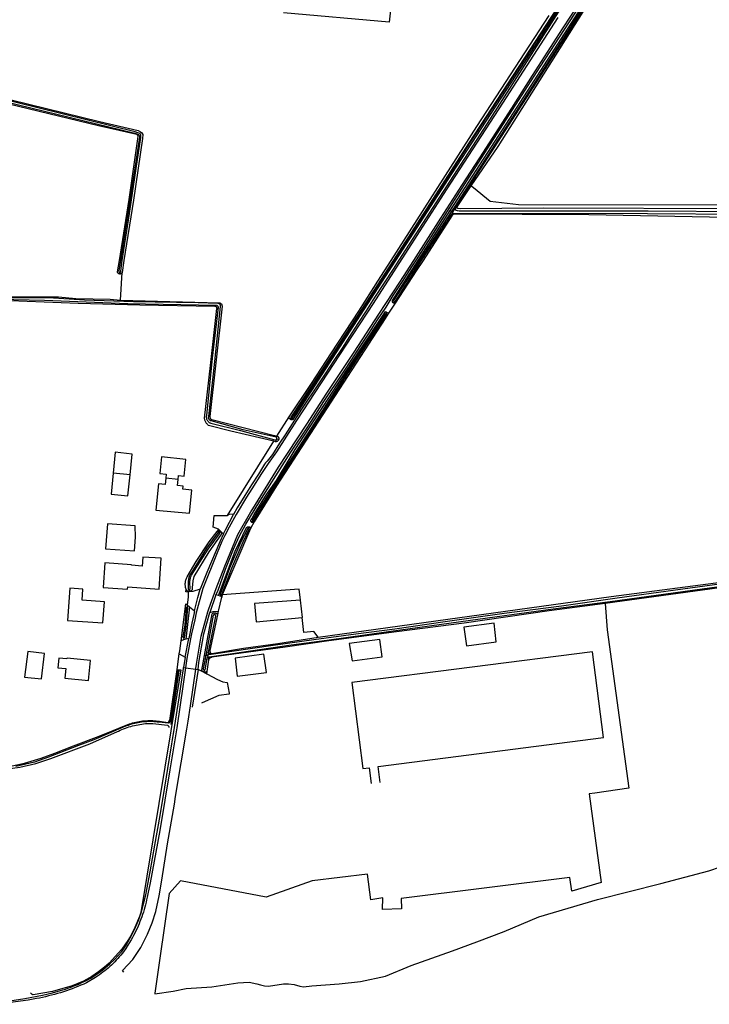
# Model space of a CAD drawing. Header units: metres. Extents: x 174423 to 274510, y 410991 to 462742.
# Tile 207 of 256: x 175045.72 to 175048.16, y 462713.79 to 462717.28. Entities that reach past the tile are written whole.
import ezdxf

# ---------------------------------------------------------------- set-up
doc = ezdxf.new("R2010")
doc.units = ezdxf.units.M
doc.layers.add('N-XX-AL-LIJN_0.20-G', color=7, linetype='Continuous', lineweight=25)

# ---------------------------------------------------------------- blocks, each defined once
blk = doc.blocks.new('Situatie')
at = {"lineweight": -3}
for p, q in [((-8.7953, 2.9882), (-8.789, 2.9995)), ((-8.7883, 2.9941), (-8.783, 3.0038)), ((-8.806, 2.9911), (-8.8001, 2.9895)), ((-8.8009, 2.9783), (-8.7953, 2.9882)), ((-8.8003, 2.972), (-8.7953, 2.9811)), ((-8.7953, 2.9882), (-8.8001, 2.9895)), ((-9.9747, 2.7724), (-9.976, 2.7666)), ((-9.9722, 2.6738), (-9.9661, 2.7719)), ((-9.0012, 2.6638), (-9.0246, 2.6278)), ((-9.0049, 2.6693), (-9.008, 2.6645)), ((-9.0319, 2.6264), (-9.0289, 2.6304)), ((-9.3693, 2.2562), (-9.372, 2.2526)), ((-9.4191, 2.183), (-9.4126, 2.1814)), ((-9.9384, 2.0567), (-9.9983, 2.0626)), ((-9.7684, 2.04), (-9.8122, 2.0443)), ((-9.5, 1.8897), (-9.5129, 1.867)), ((-9.5077, 1.888), (-9.5045, 1.893)), ((-9.6195, 1.8561), (-9.6231, 1.8515)), ((-9.5167, 1.8726), (-9.5187, 1.8678)), ((-9.7298, 1.6502), (-9.7291, 1.6439)), ((-9.635, 1.6324), (-9.656, 1.5689)), ((-9.6257, 1.6292), (-9.635, 1.6324)), ((-9.6186, 1.631), (-9.6203, 1.6273)), ((-9.614, 1.6251), (-9.6203, 1.6273)), ((-9.7353, 1.5956), (-9.7372, 1.5875)), ((-9.728, 1.5895), (-9.711, 1.5752)), ((-9.6385, 1.5611), (-9.6369, 1.5682)), ((-9.7486, 1.4797), (-9.7495, 1.4721)), ((-9.7437, 1.4117), (-9.731, 1.4773)), ((-9.731, 1.4773), (-9.7411, 1.4745)), ((-9.6561, 1.4324), (-9.6579, 1.4208)), ((-9.7437, 1.4117), (-9.749, 1.3749)), ((-9.6753, 1.4178), (-9.6708, 1.4173)), ((-9.6639, 1.417), (-9.6708, 1.4173)), ((-9.6639, 1.417), (-9.6655, 1.4081)), ((-9.662, 1.4276), (-9.6639, 1.417)), ((-9.6609, 1.4024), (-9.6593, 1.4129)), ((-9.7655, 1.367), (-9.7673, 1.3632)), ((-9.749, 1.3749), (-9.7421, 1.3739)), ((-9.7421, 1.3739), (-9.7057, 1.3687)), ((-9.6982, 1.3676), (-9.7187, 1.2342)), ((-9.7057, 1.3687), (-9.6982, 1.3676)), ((-9.6762, 1.3658), (-9.6773, 1.3586))]:
    blk.add_line(p, q, dxfattribs=at)
for points in [[(-9.9722, 2.6738), (-9.6223, 2.6648), (-9.621, 2.6645), (-9.6197, 2.6639), (-9.6185, 2.6633), (-9.6174, 2.6625), (-9.6164, 2.6616), (-9.6155, 2.6606), (-9.6148, 2.6595), (-9.6142, 2.6583), (-9.6137, 2.657), (-9.6134, 2.6557), (-9.6132, 2.6543), (-9.6132, 2.653), (-9.6562, 2.2624), (-9.6562, 2.2622), (-9.6563, 2.2609), (-9.6563, 2.2597), (-9.6561, 2.2585), (-9.6557, 2.2573), (-9.6552, 2.2561), (-9.6545, 2.2551), (-9.6538, 2.2541), (-9.6529, 2.2533), (-9.6519, 2.2525), (-9.6508, 2.2519), (-9.6496, 2.2515), (-9.4274, 2.1959), (-9.419, 2.1932), (-9.3757, 2.2614), (-9.2969, 2.3796), (-9.2263, 2.4875), (-9.1295, 2.635), (-9.0616, 2.7408), (-9.0152, 2.8142), (-8.7123, 3.288), (-8.4556, 3.6807)], [(-8.9994, 3.8567), (-9.0222, 3.6567), (-9.3953, 3.6901)], [(-10.925, 3.6765), (-10.9269, 3.6588), (-10.9389, 3.5459), (-10.9378, 3.5384), (-10.9367, 3.5358), (-10.9352, 3.5345), (-10.9293, 3.5313), (-10.821, 3.5042), (-10.6538, 3.4567), (-10.6295, 3.4497), (-10.6106, 3.4443), (-10.0463, 3.3055), (-9.91, 3.2737), (-9.9019, 3.2699), (-9.8963, 3.266), (-9.8932, 3.2601), (-9.8942, 3.246), (-9.9269, 3.0274), (-9.9605, 2.8142), (-9.9661, 2.7719)], [(-8.37, 3.7853), (-8.4706, 3.6288), (-8.8012, 3.1206), (-9.3103, 2.334), (-9.3627, 2.2521), (-9.3634, 2.2517), (-9.3645, 2.2513), (-9.3657, 2.2511), (-9.3669, 2.251), (-9.3681, 2.2511), (-9.3693, 2.2514), (-9.3704, 2.2518), (-9.3715, 2.2523), (-9.372, 2.2526)], [(-9.3693, 2.2562), (-9.368, 2.2555), (-9.3673, 2.2554), (-9.3665, 2.2555), (-9.3658, 2.2557), (-9.3652, 2.256), (-9.3647, 2.2565), (-9.2379, 2.4498), (-9.0654, 2.7156), (-9.0044, 2.8114), (-8.8953, 2.9813), (-8.734, 3.2324), (-8.3851, 3.7681)], [(-8.3905, 3.7673), (-8.7394, 3.2316), (-8.9007, 2.9805), (-9.0093, 2.8114), (-9.1201, 2.6408), (-9.2332, 2.4675), (-9.3701, 2.2602), (-9.3703, 2.2595), (-9.3704, 2.2588), (-9.3704, 2.258), (-9.3701, 2.2574), (-9.3698, 2.2567), (-9.3693, 2.2562)], [(-9.7057, 1.3687), (-9.7054, 1.371), (-9.7021, 1.3939), (-9.6871, 1.4857), (-9.664, 1.5721), (-9.6604, 1.5829), (-9.6338, 1.6545), (-9.6038, 1.7334), (-9.5568, 1.8458), (-9.5118, 1.9259), (-9.5048, 1.936), (-9.413, 2.0835), (-9.3133, 2.2353), (-9.2422, 2.3456), (-9.1456, 2.4899), (-9.0586, 2.625), (-8.9843, 2.738), (-8.9349, 2.8147), (-8.8398, 2.9636), (-8.765, 3.0796), (-8.7015, 3.1775), (-8.5887, 3.3529), (-8.5148, 3.4685), (-8.4088, 3.6336), (-8.32, 3.7692)], [(-8.2686, 3.8029), (-8.4334, 3.5409), (-8.6379, 3.2173), (-8.7326, 3.078)], [(-8.4252, 3.6742), (-8.6209, 3.3709), (-8.8183, 3.0674), (-8.9241, 2.9032), (-9.0789, 2.6622), (-9.175, 2.5153), (-9.3498, 2.2481), (-9.4209, 2.1372), (-9.4506, 2.0961), (-9.4736, 2.0606), (-9.5082, 2.0068), (-9.5261, 1.9774), (-9.5262, 1.9772), (-9.5638, 1.9156), (-9.588, 1.8715), (-9.6028, 1.8418), (-9.6137, 1.8207), (-9.6308, 1.7801), (-9.6813, 1.6542), (-9.7049, 1.5686), (-9.71, 1.5439), (-9.7212, 1.4939), (-9.7251, 1.4765), (-9.7375, 1.4065), (-9.7421, 1.3739)], [(-9.635, 1.6324), (-9.6285, 1.6453), (-9.6013, 1.7226), (-9.5727, 1.7939), (-9.5523, 1.8377), (-9.529, 1.8822), (-9.4795, 1.9631), (-9.4228, 2.0525), (-9.3699, 2.136), (-9.3103, 2.2264), (-9.2526, 2.3156), (-9.1834, 2.4197), (-9.1546, 2.4636), (-9.1248, 2.5103), (-9.0945, 2.5562), (-9.0633, 2.6047), (-9.0325, 2.6498), (-9.0083, 2.6903), (-8.9744, 2.7401), (-8.9414, 2.7916), (-8.9256, 2.8162), (-8.7386, 3.1092), (-8.4874, 3.4997), (-8.2809, 3.8193)], [(-8.3536, 3.8051), (-8.6752, 3.2994), (-8.8077, 3.0954), (-8.9879, 2.8159), (-9.0084, 2.7836), (-9.0737, 2.6833), (-9.1036, 2.6362), (-9.1329, 2.5916), (-9.162, 2.5456), (-9.1886, 2.5046), (-9.2179, 2.4601), (-9.2487, 2.4139), (-9.2725, 2.3782), (-9.3323, 2.289), (-9.3904, 2.1977), (-9.4095, 2.1684), (-9.4352, 2.1285), (-9.4534, 2.1041), (-9.459, 2.0991), (-9.4629, 2.0935), (-9.4842, 2.0592), (-9.509, 2.0204), (-9.5327, 1.9833), (-9.5591, 1.9396), (-9.573, 1.9164)], [(-8.806, 2.9911), (-8.7924, 3.0122), (-8.5696, 3.3572), (-8.3422, 3.7091), (-8.2819, 3.8104), (-8.281, 3.8112), (-8.2801, 3.8119), (-8.2791, 3.8124), (-8.278, 3.8128), (-8.2768, 3.813), (-8.2757, 3.8131), (-8.2745, 3.813), (-8.2734, 3.8127), (-8.2723, 3.8123), (-8.2713, 3.8118), (-8.2706, 3.8113)], [(-8.789, 2.9995), (-8.7865, 3.0034), (-8.5001, 3.4461), (-8.3838, 3.6271), (-8.2727, 3.8042), (-8.2725, 3.805), (-8.2725, 3.8056), (-8.2728, 3.8061), (-8.2731, 3.8064), (-8.2738, 3.8067), (-8.2745, 3.8068), (-8.2758, 3.8066), (-8.2767, 3.8061), (-8.2775, 3.8052), (-8.3886, 3.628), (-8.5049, 3.447), (-8.79, 3.005), (-8.8001, 2.9895)], [(-9.9661, 2.7719), (-9.9667, 2.7708), (-9.9674, 2.7698), (-9.9682, 2.7689), (-9.9691, 2.7682), (-9.9701, 2.7675), (-9.9712, 2.767), (-9.9724, 2.7667), (-9.9736, 2.7665), (-9.9748, 2.7665), (-9.976, 2.7666), (-9.9771, 2.7669), (-9.9782, 2.7673), (-9.9793, 2.7679), (-9.9803, 2.7686), (-9.9811, 2.7694), (-9.9819, 2.7704), (-9.9825, 2.7714), (-9.9829, 2.7725), (-9.9833, 2.7737), (-9.9833, 2.7739), (-9.9757, 2.8142), (-9.9417, 3.0297), (-9.911, 3.245), (-9.9099, 3.2539), (-9.9105, 3.2559), (-9.9118, 3.258), (-9.9128, 3.2589), (-9.9149, 3.2594), (-10.0498, 3.2909), (-10.6167, 3.4276)], [(-10.3941, 2.687), (-10.2622, 2.6856), (-10.192, 2.6854), (-10.1309, 2.6799), (-10.0087, 2.6779), (-9.9722, 2.6738)], [(-10.6098, 3.4317), (-9.9221, 3.2641), (-9.9117, 3.2615), (-9.9085, 3.2601), (-9.9072, 3.2588), (-9.9059, 3.2567), (-9.9056, 3.2544), (-9.9056, 3.25), (-9.9173, 3.1721), (-9.9495, 2.9579), (-9.9719, 2.8142), (-9.9779, 2.7772), (-9.978, 2.7766), (-9.9781, 2.7758), (-9.978, 2.7751), (-9.9777, 2.7744), (-9.9773, 2.7737), (-9.9768, 2.7732), (-9.9761, 2.7728), (-9.9754, 2.7725), (-9.9747, 2.7724), (-9.9739, 2.7724), (-9.9732, 2.7726), (-9.9725, 2.7729), (-9.9719, 2.7734), (-9.9715, 2.774), (-9.9711, 2.7747), (-9.9709, 2.7754), (-9.9709, 2.7762), (-9.9668, 2.8142), (-9.9446, 2.9571), (-9.9124, 3.1713), (-9.9001, 3.2498), (-9.9, 3.2544), (-9.9006, 3.2573), (-9.9017, 3.2606), (-9.9036, 3.2632), (-9.911, 3.2662), (-9.9209, 3.2689), (-10.6004, 3.4363)], [(-8.7326, 3.078), (-8.783, 3.0038), (-8.783, 3.002), (-8.7794, 2.9993), (-8.7708, 2.9979), (-8.4761, 3.0011), (-7.7678, 2.9983)], [(-5.7953, 3.2142), (-5.8394, 3.0002), (-6.2731, 3.0002), (-6.3085, 3.0056), (-7.6486, 3.0104), (-7.7678, 3.0104), (-8.5641, 3.0109), (-8.6644, 3.0227), (-8.7236, 3.0718), (-8.7326, 3.078)], [(-8.8009, 2.9783), (-8.7978, 2.9803), (-8.7953, 2.9811), (-8.7932, 2.9818), (-8.1083, 2.98), (-7.7678, 2.9779)], [(-7.7657, 2.9865), (-8.1062, 2.9886), (-8.7739, 2.9892), (-8.78, 2.9897), (-8.7834, 2.9907), (-8.7869, 2.9924), (-8.7883, 2.9941), (-8.7886, 2.9944), (-8.7893, 2.9963), (-8.789, 2.9995)], [(-9.6655, 1.4081), (-9.665, 1.4091), (-9.6643, 1.41), (-9.6636, 1.4108), (-9.6627, 1.4116), (-9.6617, 1.4121), (-9.6606, 1.4126), (-9.6595, 1.4128), (-9.6593, 1.4129), (-9.6584, 1.413), (-9.6583, 1.413), (-9.5839, 1.4226), (-9.3681, 1.4545), (-9.2423, 1.472), (-9.0238, 1.5018), (-8.7684, 1.5378), (-8.4418, 1.5818), (-8.2399, 1.6083), (-7.9144, 1.6533), (-7.7678, 1.6727)], [(-7.7678, 1.6817), (-8.0097, 1.6484), (-8.2159, 1.6197), (-8.4124, 1.5916), (-8.6148, 1.5656), (-8.8236, 1.5369), (-9.0024, 1.51), (-9.1401, 1.493), (-9.2884, 1.4722), (-9.4324, 1.453), (-9.6514, 1.4205), (-9.657, 1.4205), (-9.6579, 1.4208), (-9.658, 1.4208), (-9.6589, 1.4213), (-9.6598, 1.422), (-9.6605, 1.4227), (-9.6611, 1.4236), (-9.6615, 1.4245), (-9.6619, 1.4255), (-9.662, 1.4265), (-9.662, 1.4276)], [(-9.2729, 1.4823), (-8.2372, 1.626), (-7.7678, 1.6872), (-5.924, 1.9294), (-5.5517, 1.9765), (-5.5511, 1.9766), (-5.5497, 1.9769), (-5.5484, 1.9774), (-5.5472, 1.9781), (-5.546, 1.9789), (-5.545, 1.9798), (-5.544, 1.9808), (-5.5432, 1.9819), (-5.5425, 1.9832), (-5.542, 1.9845), (-5.5403, 1.9905), (-5.4565, 2.4834), (-5.4278, 2.6488), (-5.3948, 2.8142), (-5.3707, 2.9611)], [(-9.008, 2.6645), (-9.0088, 2.6651), (-9.0094, 2.6659), (-9.0099, 2.6668), (-9.0103, 2.6678), (-9.0105, 2.6688), (-9.0105, 2.6698), (-9.0104, 2.6708), (-9.0102, 2.6718), (-9.0097, 2.6727), (-8.9196, 2.8142), (-8.806, 2.9911)], [(-8.8003, 2.972), (-8.9021, 2.8142), (-8.927, 2.778), (-9.0012, 2.6638), (-9.0023, 2.6634), (-9.0032, 2.6632), (-9.0043, 2.6631), (-9.0053, 2.6632), (-9.0062, 2.6635), (-9.0072, 2.6639), (-9.008, 2.6645)], [(-8.8001, 2.9895), (-8.9146, 2.8142), (-9.0064, 2.6732), (-9.0065, 2.6725), (-9.0065, 2.6717), (-9.0063, 2.671), (-9.0059, 2.6703), (-9.0054, 2.6697), (-9.0049, 2.6693), (-9.0042, 2.6689), (-9.0034, 2.6687), (-9.0027, 2.6687), (-9.002, 2.6689), (-9.0013, 2.6691), (-9.0006, 2.6696), (-9.0002, 2.67), (-8.9079, 2.8142), (-8.8009, 2.9783)], [(-6.3112, 2.9645), (-6.312, 2.9642), (-6.3135, 2.9641), (-7.0505, 2.9678), (-7.7678, 2.9658), (-8.3157, 2.9762), (-8.789, 2.9782), (-8.7955, 2.9772), (-8.8003, 2.972)], [(-10.398, 1.0128), (-10.3284, 1.0218), (-10.2717, 1.0355), (-10.2192, 1.0524), (-10.0807, 1.1052), (-9.9834, 1.1481), (-9.9795, 1.15), (-9.9735, 1.1528), (-9.9674, 1.1555), (-9.9613, 1.158), (-9.9551, 1.1604), (-9.9488, 1.1626), (-9.9425, 1.1646), (-9.9362, 1.1665), (-9.9298, 1.1683), (-9.9233, 1.1699), (-9.9169, 1.1713), (-9.9104, 1.1726), (-9.9038, 1.1737), (-9.8973, 1.1747), (-9.8907, 1.1755), (-9.8841, 1.1762), (-9.8775, 1.1767), (-9.8709, 1.177), (-9.8643, 1.1772), (-9.8576, 1.1772), (-9.8056, 1.1705), (-9.8046, 1.1697), (-9.8042, 1.1694), (-9.8036, 1.1688), (-9.8027, 1.1678), (-9.802, 1.1667), (-9.8015, 1.1656), (-9.801, 1.1643), (-9.8008, 1.163)], [(-10.4052, 2.6777), (-10.2406, 2.6738), (-9.9469, 2.662), (-9.6961, 2.6581), (-9.6323, 2.6558), (-9.6319, 2.6558), (-9.631, 2.6555), (-9.6301, 2.6551), (-9.6294, 2.6545), (-9.6287, 2.6539), (-9.6281, 2.6531), (-9.6277, 2.6522), (-9.6275, 2.6513), (-9.6273, 2.6504), (-9.6274, 2.6494), (-9.6476, 2.4687), (-9.6683, 2.2659), (-9.6685, 2.2647), (-9.6688, 2.2628), (-9.6688, 2.2609), (-9.6688, 2.259), (-9.6685, 2.2571), (-9.6681, 2.2552), (-9.6676, 2.2534), (-9.6669, 2.2516), (-9.666, 2.2499), (-9.665, 2.2483), (-9.6639, 2.2467), (-9.6627, 2.2453), (-9.6613, 2.244), (-9.6598, 2.2428), (-9.6583, 2.2417), (-9.6566, 2.2407), (-9.6549, 2.2399), (-9.6531, 2.2393), (-9.5484, 2.2126), (-9.4264, 2.1798), (-9.4255, 2.1795), (-9.4246, 2.1793), (-9.4237, 2.1793), (-9.4228, 2.1794), (-9.4219, 2.1797), (-9.4211, 2.1802), (-9.4204, 2.1808), (-9.4198, 2.1815), (-9.4193, 2.1823), (-9.4191, 2.183), (-9.419, 2.1831), (-9.4188, 2.184), (-9.4188, 2.1849), (-9.419, 2.1859), (-9.4193, 2.1867), (-9.4197, 2.1875), (-9.4203, 2.1882), (-9.421, 2.1889), (-9.4218, 2.1893), (-9.5388, 2.2159), (-9.6521, 2.2468), (-9.6528, 2.2471), (-9.6541, 2.2477), (-9.6553, 2.2485), (-9.6565, 2.2495), (-9.6575, 2.2505), (-9.6584, 2.2517), (-9.6591, 2.2529), (-9.6597, 2.2542), (-9.6602, 2.2556), (-9.6605, 2.257), (-9.6607, 2.2585), (-9.6607, 2.2599), (-9.6605, 2.2614), (-9.6602, 2.2628), (-9.639, 2.4575), (-9.6188, 2.652), (-9.6186, 2.6531), (-9.6186, 2.6543), (-9.6187, 2.6555), (-9.619, 2.6566), (-9.6194, 2.6576), (-9.62, 2.6586), (-9.6207, 2.6596), (-9.6215, 2.6604), (-9.6225, 2.661), (-9.6235, 2.6616), (-9.6246, 2.662), (-9.6257, 2.6622), (-9.6269, 2.6623), (-9.628, 2.6623), (-9.6972, 2.6645), (-9.926, 2.668), (-10.0992, 2.6746), (-10.2091, 2.6815), (-10.3918, 2.682)], [(-8.7117, 0.405), (-8.6153, 0.441), (-8.4924, 0.4927), (-8.2854, 0.5546), (-8.0612, 0.6113), (-7.8911, 0.6553), (-7.7678, 0.698)], [(-7.7678, 1.6686), (-8.2581, 1.6017), (-8.2505, 1.5082), (-8.1739, 0.9476), (-8.2947, 0.9309), (-8.3142, 0.928), (-8.2721, 0.6148), (-8.3758, 0.5835), (-8.3828, 0.6319), (-8.9797, 0.5578), (-8.9784, 0.5213), (-9.0452, 0.5187), (-9.0444, 0.5597), (-9.0864, 0.5535), (-9.0988, 0.6435), (-9.2938, 0.6202), (-9.4568, 0.5622), (-9.7598, 0.6206), (-9.7998, 0.5753), (-9.8328, 0.3472), (-9.8508, 0.223), (-9.8512, 0.2204), (-9.7855, 0.2301), (-9.7405, 0.2395), (-9.6489, 0.246), (-9.5568, 0.26), (-9.5172, 0.2614), (-9.4898, 0.2562), (-9.4769, 0.2525), (-9.4635, 0.2489), (-9.4496, 0.2479), (-9.433, 0.2507), (-9.3955, 0.2563), (-9.3778, 0.2564), (-9.358, 0.2533), (-9.3386, 0.2481), (-9.3247, 0.245), (-9.2958, 0.2489), (-9.1983, 0.2565), (-9.1233, 0.2645), (-9.0355, 0.2833), (-8.9447, 0.3214), (-8.7982, 0.3728), (-8.7117, 0.405)], [(-9.7969, 1.1848), (-9.7971, 1.1841), (-9.7975, 1.1829), (-9.7981, 1.1818), (-9.7989, 1.1808), (-9.7998, 1.1798), (-9.8007, 1.179), (-9.8018, 1.1783), (-9.8018, 1.1783), (-9.803, 1.1778), (-9.8362, 1.1813), (-9.8421, 1.182), (-9.8482, 1.1826), (-9.8544, 1.183), (-9.8606, 1.1833), (-9.8668, 1.1834), (-9.873, 1.1833), (-9.8792, 1.1831), (-9.8854, 1.1827), (-9.8915, 1.1822), (-9.8977, 1.1815), (-9.9038, 1.1806), (-9.9099, 1.1796), (-9.916, 1.1784), (-9.922, 1.1771), (-9.9281, 1.1756), (-9.934, 1.174), (-9.94, 1.1722), (-9.9458, 1.1702), (-9.9517, 1.1681), (-9.9574, 1.1659), (-9.9631, 1.1635), (-10.0669, 1.1189), (-10.1209, 1.0988), (-10.2273, 1.058), (-10.2765, 1.0401), (-10.3423, 1.0252)], [(-10.3557, 1.0266), (-10.3123, 1.0359), (-10.2535, 1.0539), (-10.2043, 1.0714), (-10.1385, 1.0975), (-10.0572, 1.1279), (-9.9979, 1.1524), (-9.9578, 1.1687), (-9.9522, 1.171), (-9.9466, 1.1731), (-9.9409, 1.1752), (-9.9352, 1.177), (-9.9295, 1.1787), (-9.9237, 1.1803), (-9.9178, 1.1817), (-9.912, 1.1829), (-9.9061, 1.184), (-9.9001, 1.1849), (-9.8942, 1.1857), (-9.8882, 1.1863), (-9.8822, 1.1867), (-9.8762, 1.187), (-9.8702, 1.1872), (-9.8642, 1.1871), (-9.8582, 1.1869), (-9.8522, 1.1866), (-9.8462, 1.1861), (-9.8402, 1.1854), (-9.8343, 1.1846), (-9.8284, 1.1836), (-9.8271, 1.1833), (-9.8049, 1.1805), (-9.8043, 1.1805), (-9.8035, 1.1806), (-9.8028, 1.1809), (-9.8021, 1.1813), (-9.8015, 1.1819), (-9.801, 1.1825), (-9.8007, 1.1833)], [(-9.4126, 2.1814), (-9.4129, 2.1804), (-9.4134, 2.1792), (-9.4141, 2.1781), (-9.4149, 2.1771), (-9.4158, 2.1762), (-9.4168, 2.1753), (-9.4179, 2.1747), (-9.4191, 2.1741), (-9.4204, 2.1737), (-9.4217, 2.1735), (-9.423, 2.1734), (-9.4235, 2.1734), (-9.4294, 2.1749), (-9.5824, 2.2111), (-9.6607, 2.2305), (-9.6626, 2.2323), (-9.6644, 2.2341), (-9.6661, 2.2361), (-9.6677, 2.2381), (-9.6692, 2.2403), (-9.6705, 2.2425), (-9.6717, 2.2448), (-9.6728, 2.2472), (-9.6738, 2.2497), (-9.6746, 2.2522), (-9.6753, 2.2547), (-9.6756, 2.2564), (-9.6541, 2.443), (-9.6312, 2.6441), (-9.631, 2.6451), (-9.631, 2.6461), (-9.6311, 2.6471), (-9.6314, 2.648), (-9.6318, 2.6489), (-9.6324, 2.6497), (-9.6331, 2.6504), (-9.6339, 2.6509), (-9.6348, 2.6514), (-9.6387, 2.6516), (-9.6388, 2.6515), (-9.9041, 2.6559), (-10.1217, 2.6617), (-10.3629, 2.6716)], [(-9.5077, 1.888), (-9.5086, 1.8886), (-9.5094, 1.8892), (-9.51, 1.89), (-9.5105, 1.8908), (-9.5109, 1.8918), (-9.5112, 1.8927), (-9.5113, 1.8937), (-9.5112, 1.8947), (-9.5109, 1.8957), (-9.5106, 1.897), (-9.5081, 1.9012), (-9.4994, 1.916), (-9.4614, 1.9774), (-9.4518, 1.9915), (-9.421, 2.0368), (-9.3759, 2.1104), (-9.3542, 2.1458), (-9.1546, 2.4538), (-9.1156, 2.5125), (-9.0459, 2.6173), (-9.0348, 2.634), (-9.0289, 2.6304)], [(-9.0289, 2.6304), (-9.0246, 2.6278), (-9.0365, 2.6094), (-9.421, 2.0174), (-9.5, 1.8897), (-9.5003, 1.8894), (-9.501, 1.8887), (-9.5019, 1.8881), (-9.5028, 1.8877), (-9.5038, 1.8875), (-9.5048, 1.8874), (-9.5058, 1.8875), (-9.5068, 1.8877), (-9.5077, 1.888)], [(-9.0319, 2.6264), (-9.0337, 2.6265), (-9.0348, 2.6259), (-9.0435, 2.6155), (-9.1042, 2.5206), (-9.1536, 2.4466), (-9.217, 2.3484), (-9.2958, 2.2243), (-9.3822, 2.0924), (-9.4857, 1.9313), (-9.5056, 1.8974), (-9.5059, 1.8967), (-9.506, 1.896), (-9.506, 1.8953), (-9.5058, 1.8946), (-9.5055, 1.894), (-9.5051, 1.8934), (-9.5045, 1.893), (-9.5039, 1.8927), (-9.5032, 1.8925), (-9.5025, 1.8926), (-9.5018, 1.8927), (-9.5011, 1.893), (-9.5006, 1.8935), (-9.5004, 1.8937), (-9.4586, 1.9633), (-9.3891, 2.0718), (-9.3201, 2.1781), (-9.2418, 2.2986), (-9.1633, 2.4216), (-9.097, 2.5226), (-9.04, 2.6095), (-9.0308, 2.6224), (-9.0305, 2.6237), (-9.0309, 2.6254), (-9.0319, 2.6264)], [(-9.372, 2.2526), (-9.3724, 2.253), (-9.3733, 2.2538), (-9.3741, 2.2547), (-9.3747, 2.2557), (-9.3752, 2.2568), (-9.3756, 2.2579), (-9.3758, 2.2591), (-9.3758, 2.2603), (-9.3757, 2.2614)], [(-9.573, 1.9164), (-9.5743, 1.9166), (-9.5877, 1.9164), (-9.5944, 1.913), (-9.4294, 2.1749)], [(-9.419, 2.1932), (-9.4161, 2.1922), (-9.4152, 2.1914), (-9.4143, 2.1904), (-9.4136, 2.1893), (-9.4131, 2.1881), (-9.4126, 2.1868), (-9.4124, 2.1856), (-9.4123, 2.1843), (-9.4123, 2.183), (-9.4125, 2.1817), (-9.4126, 2.1814)], [(-9.9384, 2.0567), (-9.931, 2.1299), (-9.9909, 2.1359), (-9.9983, 2.0626)], [(-9.7684, 2.04), (-9.767, 2.0541), (-9.7472, 2.0521), (-9.7413, 2.1107), (-9.8278, 2.1194), (-9.8337, 2.0607), (-9.8105, 2.0584), (-9.8122, 2.0443)], [(-9.9983, 2.0626), (-10.0059, 1.9877), (-9.946, 1.9817), (-9.9384, 2.0567)], [(-9.8122, 2.0443), (-9.8148, 2.0224), (-9.838, 2.0247), (-9.8468, 1.9316), (-9.7283, 1.9204), (-9.7205, 2.0024), (-9.7518, 2.0054), (-9.7508, 2.0161), (-9.7706, 2.0181), (-9.7684, 2.04)], [(-9.6081, 1.8471), (-9.6011, 1.8622), (-9.573, 1.9164)], [(-9.9196, 1.8362), (-9.9202, 1.8762), (-10.0186, 1.8834), (-10.0254, 1.7946), (-9.9228, 1.788), (-9.9196, 1.8362)], [(-9.6248, 1.8633), (-9.626, 1.8645), (-9.645, 1.8707), (-9.6414, 1.9122), (-9.6335, 1.9122), (-9.5944, 1.913)], [(-9.7291, 1.6439), (-9.7299, 1.6438), (-9.7313, 1.644), (-9.7327, 1.6443), (-9.734, 1.6447), (-9.7352, 1.6453), (-9.7364, 1.6461), (-9.7375, 1.6469), (-9.7385, 1.6479), (-9.7393, 1.649), (-9.74, 1.6502), (-9.7406, 1.6515), (-9.7415, 1.6544), (-9.7421, 1.6573), (-9.7427, 1.6603), (-9.743, 1.6633), (-9.7432, 1.6663), (-9.7433, 1.6693), (-9.7432, 1.6723), (-9.7429, 1.6753), (-9.7425, 1.6783), (-9.7419, 1.6813), (-9.7411, 1.6842), (-9.7402, 1.6871), (-9.7392, 1.6899), (-9.738, 1.6927), (-9.7366, 1.6954), (-9.7366, 1.6954), (-9.7042, 1.7498), (-9.659, 1.8191), (-9.6303, 1.8563), (-9.6293, 1.8569), (-9.6281, 1.8574), (-9.627, 1.8577), (-9.6258, 1.8579), (-9.6245, 1.8579), (-9.6233, 1.8578), (-9.6221, 1.8575), (-9.621, 1.857), (-9.6199, 1.8564), (-9.6195, 1.8561)], [(-9.7298, 1.6502), (-9.729, 1.6503), (-9.7283, 1.6505), (-9.7276, 1.6509), (-9.727, 1.6514), (-9.7266, 1.6521), (-9.7263, 1.6528), (-9.7261, 1.6535), (-9.727, 1.6768), (-9.727, 1.6777), (-9.7268, 1.6808), (-9.7264, 1.6838), (-9.7259, 1.6868), (-9.7252, 1.6898), (-9.7244, 1.6927), (-9.7234, 1.6956), (-9.7223, 1.6985), (-9.721, 1.7012), (-9.6626, 1.7929), (-9.6221, 1.847), (-9.6221, 1.8471), (-9.6219, 1.8479), (-9.6218, 1.8487), (-9.6219, 1.8494), (-9.6221, 1.8502), (-9.6225, 1.8509), (-9.623, 1.8514), (-9.6231, 1.8515), (-9.6236, 1.8519), (-9.6244, 1.8522), (-9.6251, 1.8524), (-9.6259, 1.8524), (-9.6267, 1.8523), (-9.6274, 1.852), (-9.628, 1.8516), (-9.6286, 1.851), (-9.6685, 1.7969), (-9.7253, 1.7052), (-9.7256, 1.7046), (-9.727, 1.7019), (-9.7283, 1.6991), (-9.7294, 1.6962), (-9.7304, 1.6932), (-9.7312, 1.6902), (-9.7318, 1.6872), (-9.7323, 1.6842), (-9.7327, 1.6811), (-9.7331, 1.6575), (-9.733, 1.6521), (-9.733, 1.652), (-9.7325, 1.6514), (-9.7319, 1.6509), (-9.7313, 1.6505), (-9.7305, 1.6503), (-9.7298, 1.6502)], [(-9.6195, 1.8561), (-9.619, 1.8557), (-9.6181, 1.8549), (-9.6174, 1.8539), (-9.6167, 1.8529), (-9.6163, 1.8518), (-9.6159, 1.8506), (-9.6158, 1.8494), (-9.6157, 1.8482), (-9.6159, 1.847), (-9.6162, 1.8458), (-9.6167, 1.8447), (-9.6173, 1.8436), (-9.6174, 1.8435), (-9.6604, 1.7843), (-9.713, 1.6966), (-9.7167, 1.6816), (-9.7187, 1.6564), (-9.7186, 1.6505), (-9.7193, 1.6493), (-9.7202, 1.6482), (-9.7211, 1.6472), (-9.7222, 1.6463), (-9.7233, 1.6455), (-9.7245, 1.6449), (-9.7258, 1.6444), (-9.7272, 1.644), (-9.7286, 1.6439), (-9.7291, 1.6439)], [(-9.6081, 1.8471), (-9.6206, 1.8197), (-9.6665, 1.7111), (-9.69, 1.6516)], [(-9.6303, 1.8563), (-9.6248, 1.8633), (-9.6205, 1.8592), (-9.6151, 1.854), (-9.6093, 1.8484), (-9.6081, 1.8471)], [(-9.6203, 1.6273), (-9.6257, 1.6292), (-9.5664, 1.7862), (-9.5264, 1.8702), (-9.5248, 1.871), (-9.5227, 1.8721), (-9.5208, 1.8726), (-9.5186, 1.8728), (-9.5177, 1.8728), (-9.5167, 1.8726)], [(-9.6186, 1.631), (-9.6179, 1.6307), (-9.6172, 1.6306), (-9.6165, 1.6307), (-9.6159, 1.6309), (-9.6152, 1.6312), (-9.6147, 1.6317), (-9.6143, 1.6322), (-9.6141, 1.6329), (-9.5783, 1.7264), (-9.5387, 1.8188), (-9.5175, 1.864), (-9.5173, 1.8645), (-9.5172, 1.8651), (-9.5172, 1.8657), (-9.5174, 1.8664), (-9.5177, 1.8669), (-9.5181, 1.8674), (-9.5187, 1.8678), (-9.5193, 1.868), (-9.52, 1.868), (-9.5206, 1.8679), (-9.5212, 1.8676), (-9.5217, 1.8672), (-9.5221, 1.8667), (-9.5224, 1.8661), (-9.5462, 1.8198), (-9.5863, 1.7258), (-9.62, 1.6345), (-9.6201, 1.634), (-9.6201, 1.6333), (-9.6199, 1.6326), (-9.6196, 1.632), (-9.6191, 1.6314), (-9.6186, 1.631)], [(-9.5167, 1.8726), (-9.5158, 1.8723), (-9.515, 1.8718), (-9.5143, 1.8712), (-9.5138, 1.8705), (-9.5133, 1.8697), (-9.513, 1.8688), (-9.5129, 1.8679), (-9.5129, 1.867), (-9.6122, 1.6318)], [(-9.8361, 1.652), (-9.8285, 1.761), (-9.8938, 1.7656), (-9.896, 1.7337), (-9.9336, 1.7364), (-9.9335, 1.7381), (-10.028, 1.7447), (-10.0341, 1.6575), (-9.9473, 1.6514), (-9.9467, 1.6598), (-9.8361, 1.652)], [(-10.105, 1.652), (-10.152, 1.656), (-10.1594, 1.5416), (-10.0346, 1.5332), (-10.0288, 1.607), (-10.1084, 1.6134), (-10.105, 1.652)], [(-9.69, 1.6516), (-9.7169, 1.6432), (-9.7321, 1.6425), (-9.7321, 1.6411), (-9.7411, 1.6421), (-9.7406, 1.6515)], [(-9.7353, 1.5956), (-9.732, 1.6242), (-9.7321, 1.6411)], [(-9.711, 1.5752), (-9.711, 1.5753), (-9.6988, 1.6226), (-9.69, 1.6516)], [(-9.3362, 1.6133), (-9.3403, 1.6522), (-9.6122, 1.6318), (-9.614, 1.6251), (-9.6158, 1.6185), (-9.6252, 1.5793), (-9.6265, 1.5739), (-9.6295, 1.5616), (-9.6559, 1.4344), (-9.656, 1.4336), (-9.6561, 1.4324), (-9.6559, 1.4312), (-9.6557, 1.4301), (-9.6552, 1.429), (-9.6546, 1.4279), (-9.6539, 1.427), (-9.6531, 1.4261), (-9.6522, 1.4254), (-9.6511, 1.4248), (-9.65, 1.4244), (-9.6489, 1.4241), (-9.5368, 1.4436), (-9.4163, 1.4599), (-9.2729, 1.4823), (-9.2883, 1.5023), (-9.3241, 1.4984), (-9.3297, 1.5521)], [(-9.3362, 1.6133), (-9.4986, 1.6012), (-9.493, 1.5366), (-9.3297, 1.5521), (-9.3286, 1.5522), (-9.3352, 1.6134), (-9.3362, 1.6133)], [(-9.7495, 1.4721), (-9.7583, 1.4697), (-9.7411, 1.6005), (-9.7353, 1.5956)], [(-9.7486, 1.4797), (-9.7479, 1.4798), (-9.7472, 1.4799), (-9.7466, 1.4803), (-9.746, 1.4808), (-9.7456, 1.4813), (-9.7399, 1.5208), (-9.7344, 1.5854), (-9.7344, 1.5856), (-9.7347, 1.5862), (-9.7351, 1.5867), (-9.7357, 1.5871), (-9.7363, 1.5874), (-9.737, 1.5875), (-9.7372, 1.5875), (-9.7376, 1.5875), (-9.7383, 1.5873), (-9.7389, 1.5869), (-9.7394, 1.5865), (-9.7397, 1.5859), (-9.7447, 1.5258), (-9.7517, 1.4832), (-9.7517, 1.4831), (-9.7517, 1.4824), (-9.7515, 1.4817), (-9.7511, 1.4811), (-9.7506, 1.4805), (-9.75, 1.4801), (-9.7493, 1.4798), (-9.7486, 1.4797)], [(-9.7353, 1.5956), (-9.728, 1.5895), (-9.7411, 1.4745), (-9.7495, 1.4721)], [(-9.711, 1.5752), (-9.7135, 1.5618), (-9.7195, 1.5322), (-9.731, 1.4773)], [(-9.6982, 1.3676), (-9.6956, 1.393), (-9.6774, 1.4935), (-9.667, 1.5314), (-9.656, 1.5689)], [(-9.6753, 1.4178), (-9.6476, 1.5645), (-9.6473, 1.5649), (-9.6465, 1.5658), (-9.6455, 1.5666), (-9.6444, 1.5673), (-9.6432, 1.5678), (-9.642, 1.5682), (-9.6407, 1.5685), (-9.6394, 1.5685), (-9.6381, 1.5685), (-9.6369, 1.5682)], [(-8.2581, 1.6017), (-8.456, 1.5757), (-8.7563, 1.5319), (-8.9957, 1.5014), (-9.2351, 1.4687), (-9.3893, 1.4468), (-9.6495, 1.4108), (-9.651, 1.4105), (-9.6524, 1.4102), (-9.6538, 1.4096), (-9.6551, 1.409), (-9.6563, 1.4082), (-9.6575, 1.4072), (-9.6585, 1.4062), (-9.6595, 1.405), (-9.6602, 1.4037), (-9.6609, 1.4024)], [(-9.656, 1.5689), (-9.6441, 1.5727), (-9.6265, 1.5739)], [(-9.6369, 1.5682), (-9.6356, 1.5678), (-9.6344, 1.5673), (-9.6333, 1.5666), (-9.6323, 1.5658), (-9.6314, 1.5649), (-9.6307, 1.5639), (-9.63, 1.5628), (-9.6295, 1.5616)], [(-9.662, 1.4276), (-9.6619, 1.4286), (-9.6616, 1.4293), (-9.6352, 1.5567), (-9.6353, 1.5576), (-9.6356, 1.5585), (-9.636, 1.5593), (-9.6366, 1.56), (-9.6373, 1.5605), (-9.6381, 1.561), (-9.6385, 1.5611), (-9.6389, 1.5613), (-9.6398, 1.5614), (-9.6407, 1.5614), (-9.6416, 1.5613), (-9.6424, 1.5609), (-9.6432, 1.5605), (-9.6439, 1.5599), (-9.6443, 1.5594), (-9.6708, 1.4173)], [(-8.7488, 1.452), (-8.6434, 1.466), (-8.6512, 1.5312), (-8.7582, 1.517), (-8.7488, 1.452)], [(-9.7648, 1.4229), (-9.763, 1.4336), (-9.7583, 1.4697)], [(-9.1526, 1.3982), (-9.0472, 1.4122), (-9.0556, 1.474), (-9.1636, 1.4602), (-9.1526, 1.3982)], [(-10.2406, 1.4242), (-10.3006, 1.4312), (-10.3122, 1.3406), (-10.2518, 1.3348), (-10.2406, 1.4242)], [(-9.0541, 0.9682), (-9.0614, 1.0245), (-8.2639, 1.1267), (-8.3032, 1.4306), (-9.1538, 1.3217), (-9.1148, 1.0177), (-9.093, 1.0205), (-9.0858, 0.9641)], [(-10.0786, 1.3995), (-10.1614, 1.4081), (-10.1616, 1.4053), (-10.1904, 1.4083), (-10.194, 1.3741), (-10.1655, 1.3711), (-10.1694, 1.3372), (-10.086, 1.3285), (-10.0786, 1.3995)], [(-9.7723, 1.3677), (-9.7648, 1.4229), (-9.7437, 1.4117)], [(-9.6773, 1.3586), (-9.6775, 1.3586), (-9.6788, 1.3591), (-9.68, 1.3596), (-9.6811, 1.3604), (-9.6821, 1.3612), (-9.6831, 1.3622), (-9.6839, 1.3632), (-9.6846, 1.3644), (-9.6851, 1.3656), (-9.6753, 1.4178)], [(-9.6708, 1.4173), (-9.6797, 1.3697), (-9.6796, 1.3689), (-9.6793, 1.3681), (-9.6789, 1.3674), (-9.6783, 1.3668), (-9.6776, 1.3663), (-9.6769, 1.366), (-9.6762, 1.3658), (-9.6761, 1.3658), (-9.6753, 1.3658), (-9.6745, 1.3659), (-9.6737, 1.3662), (-9.673, 1.3666), (-9.6725, 1.367), (-9.6655, 1.4081)], [(-9.6609, 1.4024), (-9.6612, 1.4016), (-9.6674, 1.3608), (-9.6685, 1.36), (-9.6696, 1.3594), (-9.6709, 1.3589), (-9.6722, 1.3585), (-9.6735, 1.3583), (-9.6748, 1.3583), (-9.6762, 1.3584), (-9.6773, 1.3586)], [(-9.56, 1.3436), (-9.4564, 1.357), (-9.4658, 1.4222), (-9.5662, 1.4078), (-9.56, 1.3436)], [(-9.7421, 1.3739), (-9.7504, 1.3159), (-9.7736, 1.1609), (-9.798, 1.0129), (-9.8338, 0.7983), (-9.867, 0.6127), (-9.876, 0.5748), (-9.8779, 0.5624), (-9.878, 0.5621), (-9.8798, 0.5533), (-9.8818, 0.5446), (-9.884, 0.5359), (-9.8863, 0.5272), (-9.8887, 0.5186), (-9.8914, 0.51), (-9.8941, 0.5015), (-9.8971, 0.493), (-9.9001, 0.4846), (-9.9034, 0.4762), (-9.9067, 0.4679), (-9.9102, 0.4597), (-9.9139, 0.4515), (-9.9177, 0.4434), (-9.9217, 0.4353), (-9.9258, 0.4274), (-9.93, 0.4195), (-9.9344, 0.4117), (-9.9519, 0.3832), (-9.9524, 0.3825), (-9.957, 0.376), (-9.9618, 0.3697), (-9.9667, 0.3634), (-9.9717, 0.3573), (-9.9768, 0.3512), (-9.9821, 0.3453), (-9.9874, 0.3395), (-9.9929, 0.3337), (-9.9985, 0.3281), (-10.0042, 0.3226), (-10.01, 0.3172), (-10.016, 0.312), (-10.022, 0.3068), (-10.0281, 0.3018), (-10.0344, 0.2969), (-10.0407, 0.2922), (-10.0471, 0.2875), (-10.0537, 0.283), (-10.0603, 0.2786), (-10.0929, 0.2595), (-10.1025, 0.2552), (-10.1125, 0.2509), (-10.1227, 0.2467), (-10.1329, 0.2427), (-10.1431, 0.2388), (-10.1534, 0.235), (-10.1637, 0.2314), (-10.1741, 0.228), (-10.1846, 0.2247), (-10.1951, 0.2215), (-10.2056, 0.2185), (-10.2162, 0.2157), (-10.2268, 0.213), (-10.2375, 0.2105), (-10.2482, 0.2081), (-10.2589, 0.2059), (-10.2697, 0.2038), (-10.299, 0.1984), (-10.3619, 0.1895)], [(-10.4405, 0.1836), (-10.3104, 0.2047), (-10.2477, 0.2159), (-10.2132, 0.2241), (-10.1844, 0.2324), (-10.1758, 0.2349), (-10.1673, 0.2376), (-10.1588, 0.2404), (-10.1503, 0.2433), (-10.1419, 0.2464), (-10.1336, 0.2497), (-10.1253, 0.253), (-10.1171, 0.2566), (-10.1089, 0.2603), (-10.1009, 0.2641), (-10.0929, 0.2681), (-10.0849, 0.2722), (-10.077, 0.2765), (-10.0768, 0.2766), (-10.0627, 0.2857), (-10.0352, 0.3061), (-10.0096, 0.3264), (-9.9939, 0.3418), (-9.9682, 0.3707), (-9.9527, 0.3928), (-9.9311, 0.4322), (-9.9193, 0.4564), (-9.9093, 0.4782), (-9.8989, 0.5076), (-9.8823, 0.5706), (-9.8672, 0.6518), (-9.8506, 0.747), (-9.8318, 0.8516), (-9.8158, 0.9512), (-9.799, 1.0543), (-9.781, 1.1625), (-9.7651, 1.2677), (-9.7494, 1.3717), (-9.749, 1.3749)], [(-9.7655, 1.367), (-9.7587, 1.3662), (-9.7731, 1.2791), (-9.9002, 0.508), (-9.9046, 0.4938), (-9.9214, 0.4556), (-9.9348, 0.428), (-9.9464, 0.409), (-9.9672, 0.3783), (-9.9792, 0.3656), (-10.0129, 0.3292), (-10.0284, 0.3146), (-10.0498, 0.2984), (-10.0736, 0.2824), (-10.1032, 0.266), (-10.1438, 0.249), (-10.2134, 0.2284), (-10.2807, 0.2175), (-10.282, 0.2177), (-10.2833, 0.2181), (-10.2845, 0.2187), (-10.2857, 0.2194), (-10.2867, 0.2202), (-10.2877, 0.2211), (-10.2886, 0.2222), (-10.2893, 0.2233), (-10.2897, 0.2242)], [(-9.9604, 0.2972), (-9.9652, 0.303), (-9.929, 0.3424), (-9.9008, 0.3849), (-9.8769, 0.4316), (-9.8605, 0.4714), (-9.8474, 0.5122), (-9.8354, 0.5674), (-9.8259, 0.623), (-9.8058, 0.7508), (-9.7819, 0.8916), (-9.7774, 0.9184), (-9.7379, 1.157), (-9.7333, 1.1846), (-9.7243, 1.2389), (-9.7057, 1.3687)], [(-9.8007, 1.1833), (-9.8021, 1.1857), (-9.7978, 1.187), (-9.7723, 1.3677), (-9.7655, 1.367)], [(-9.7931, 1.1729), (-9.7643, 1.3628), (-9.7673, 1.3632), (-9.7703, 1.3636), (-9.7966, 1.1864), (-9.7967, 1.1854), (-9.7969, 1.1848)], [(-9.6674, 1.3608), (-9.6681, 1.3525), (-9.6859, 1.3614), (-9.6974, 1.3672), (-9.6982, 1.3676)], [(-9.6681, 1.3525), (-9.6673, 1.3521), (-9.6288, 1.3326), (-9.61, 1.3242), (-9.5952, 1.3218), (-9.588, 1.2841), (-9.5874, 1.2802), (-9.624, 1.2759), (-9.6836, 1.2497), (-9.6853, 1.2489)]]:
    blk.add_lwpolyline(points, dxfattribs=at)

msp = doc.modelspace()

# ---------------------------------------------------------------- block references
at = {"layer": 'N-XX-AL-LIJN_0.20-G'}
msp.add_blockref('Situatie', (175056.047, 462713.6112), dxfattribs=at)

doc.saveas('drawing.dxf')
